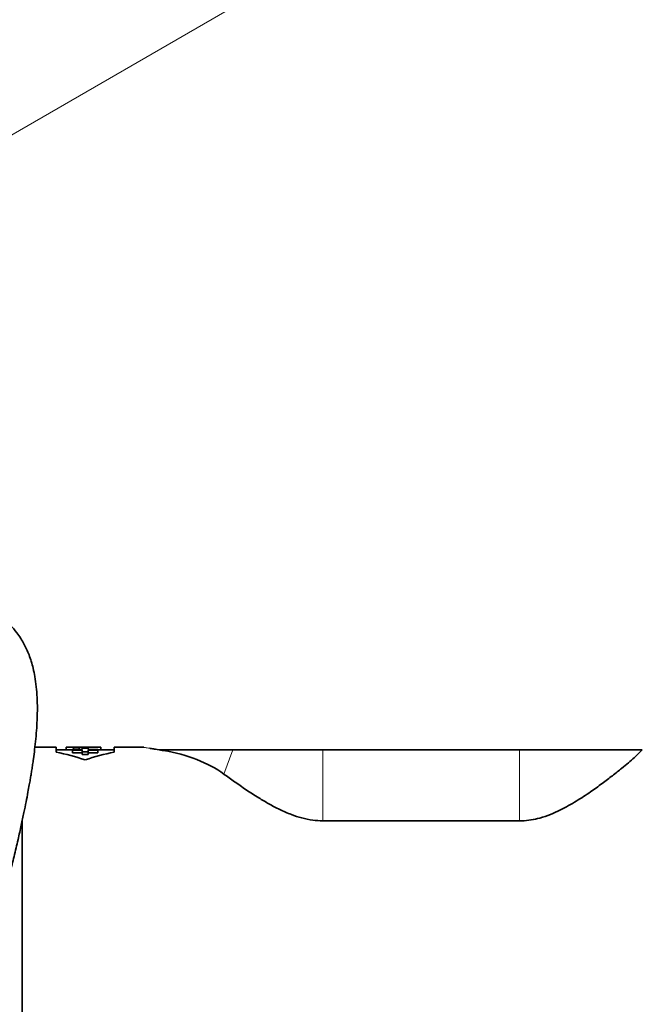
# Model space of a CAD drawing. Header units: millimetres. Extents: x 0 to 14900, y 0 to 10500.
# Tile 41 of 51: x 11565 to 11804, y 6769 to 7147. Entities that reach past the tile are written whole.
import ezdxf

# ---------------------------------------------------------------- set-up
doc = ezdxf.new("R2010")
doc.units = ezdxf.units.MM
doc.header["$LTSCALE"] = 25
doc.styles.add('SLDTEXTSTYLE0', font='TXT', dxfattribs={"width": 0.605})
doc.dimstyles.new('SLDDIMSTYLE2', dxfattribs={"dimtxt": 87.5, "dimasz": 87.5, "dimexe": 0, "dimexo": 0.0625, "dimgap": 21.875, "dimtad": 1, "dimdec": 1, "dimrnd": 1e-09, "dimzin": 12, "dimdsep": 46, "dimtxsty": 'SLDTEXTSTYLE0', "dimsah": 1, "dimcen": 0, "dimadec": 0, "dimazin": 3, "dimtfac": 1, "dimtofl": 0, "dimtmove": 0, "dimatfit": 3, "dimfxl": 1, "dimfrac": 2, "dimtolj": 1, "dimtzin": 12, "dimarcsym": 0})
doc.dimstyles.new('SLDDIMSTYLE3', dxfattribs={"dimtxt": 87.5, "dimasz": 87.5, "dimexe": 0, "dimexo": 0.0625, "dimgap": 21.875, "dimtad": 1, "dimdec": 4, "dimlfac": 25, "dimzin": 12, "dimdsep": 46, "dimtxsty": 'SLDTEXTSTYLE0', "dimsah": 1, "dimcen": 0.09, "dimadec": 1, "dimazin": 3, "dimtfac": 1, "dimtofl": 0, "dimtmove": 0, "dimatfit": 3, "dimfxl": 1, "dimfrac": 2, "dimtolj": 1, "dimtzin": 12, "dimarcsym": 0})

# ---------------------------------------------------------------- blocks, each defined once
blk = doc.blocks.new('_D_6')
at = {"color": 7, "linetype": 'Continuous', "lineweight": 0}
for q in [(12346.23, 7555.67), (10992.18, 6773.9)]:
    blk.add_line((11788.92, 7233.9), q, dxfattribs=at)
at = {"color": 7, "linetype": 'Continuous', "lineweight": 18}
blk.add_solid([(11788.92, 7233.9), (11870.95, 7266.83), (11858.45, 7288.48)], dxfattribs=at)
at = {"color": 7, "linetype": 'Continuous', "lineweight": 18, "insert": (12041.07, 7509.64), "char_height": 87.5, "attachment_point": 1, "rotation": 30, "style": 'SLDTEXTSTYLE0'}
blk.add_mtext('R920', dxfattribs=at)
blk = doc.blocks.new('_D_7')
at = {"color": 7, "linetype": 'Continuous', "lineweight": 0}
blk.add_line((12855.04, 8658.65), (10992.18, 6773.9), dxfattribs=at)
at = {"color": 7, "linetype": 'Continuous', "lineweight": 18}
blk.add_solid([(12855.04, 8658.65), (12784.64, 8605.2), (12802.42, 8587.63)], dxfattribs=at)
at = {"color": 7, "linetype": 'Continuous', "lineweight": 18, "insert": (11717.78, 7668.36), "char_height": 87.5, "attachment_point": 1, "rotation": 45.3346, "style": 'SLDTEXTSTYLE0'}
blk.add_mtext('R2650', dxfattribs=at)
blk = doc.blocks.new('_D_8')
at = {"color": 7, "linetype": 'Continuous', "lineweight": 0}
for p, q in [((12310.98, 6773.9), (13944.28, 6773.9)), ((8333.2, 6305.05), (8084.93, 6261.28))]:
    blk.add_line(p, q, dxfattribs=at)
at = {"color": 7, "linetype": 'Continuous', "lineweight": 18}
blk.add_arc((10992.18, 6773.9), 2914.6, 190, 0, dxfattribs=at)
for points in [[(13906.78, 6773.9), (13892.97, 6686.6), (13917.96, 6686.22)], [(8121.86, 6267.79), (8126.07, 6179.5), (8150.62, 6184.21)]]:
    blk.add_solid(points, dxfattribs=at)
at = {"color": 7, "linetype": 'Continuous', "lineweight": 18, "insert": (11112.52, 3971.92), "char_height": 87.5, "attachment_point": 1, "rotation": 5, "style": 'SLDTEXTSTYLE0'}
blk.add_mtext('170°', dxfattribs=at)
blk = doc.blocks.new('_D_9')
at = {"color": 7, "linetype": 'Continuous', "lineweight": 0}
for p, q in [((8333.2, 7242.75), (8085.14, 7286.49)), ((12310.98, 6773.9), (13944.07, 6773.9))]:
    blk.add_line(p, q, dxfattribs=at)
at = {"color": 7, "linetype": 'Continuous', "lineweight": 18}
blk.add_arc((10992.18, 6773.9), 2914.39, 0, 170, dxfattribs=at)
for points in [[(8122.07, 7279.98), (8150.83, 7363.56), (8126.28, 7368.27)], [(13906.57, 6773.9), (13917.75, 6861.58), (13892.75, 6861.21)]]:
    blk.add_solid(points, dxfattribs=at)
at = {"color": 7, "linetype": 'Continuous', "lineweight": 18, "insert": (11132.17, 9800.4), "char_height": 87.5, "attachment_point": 1, "rotation": 355, "style": 'SLDTEXTSTYLE0'}
blk.add_mtext('170°', dxfattribs=at)

msp = doc.modelspace()

# ---------------------------------------------------------------- linework, layer by layer
at = {"color": 7, "linetype": 'Continuous', "lineweight": 35}
for p, q in [((11579.2510531, 6867.902588), (11571.094181, 6867.902588)), ((11579.2510531, 6865.988829), (11579.2510531, 6867.902588)), ((11583.1254367, 6866.902588), (11579.2510531, 6866.902588)), ((11583.1254367, 6867.8958143), (11583.1254367, 6867.8287682)), ((11585.8946675, 6867.8958143), (11583.1254367, 6867.8958143)), ((11583.1254367, 6867.8287682), (11585.8946675, 6867.8287682)), ((11583.1254367, 6866.8279738), (11583.1254367, 6867.8287682)), ((11585.5373892, 6866.8279738), (11583.1254367, 6866.8279738)), ((11585.5373892, 6867.0543888), (11585.5373892, 6866.7222988)), ((11589.2873892, 6867.0543888), (11585.5373892, 6867.0543888)), ((11585.5373892, 6866.7222988), (11589.2873892, 6866.7222988)), ((11585.5373892, 6865.7094435), (11585.5373892, 6866.7222988)), ((11589.2873892, 6865.7094435), (11585.5373892, 6865.7094435)), ((11588.1446675, 6867.902588), (11585.8946675, 6867.902588)), ((11585.8946675, 6867.902588), (11585.8946675, 6867.8958143)), ((11585.8946675, 6867.8287682), (11585.8946675, 6867.7441508)), ((11585.8946675, 6867.7441508), (11588.1446675, 6867.7441508)), ((11585.8946675, 6867.0543888), (11585.8946675, 6867.7441508)), ((11588.1446675, 6867.8958143), (11588.1446675, 6867.902588)), ((11592.6392588, 6867.8958143), (11588.1446675, 6867.8958143)), ((11588.1446675, 6867.8287682), (11596.4523598, 6867.8287682)), ((11588.1446675, 6867.7441508), (11588.1446675, 6867.8287682)), ((11588.1446675, 6867.0543888), (11588.1446675, 6867.7441508)), ((11589.2873892, 6867.4851192), (11589.2873892, 6867.0543888)), ((11591.5373892, 6867.4851192), (11589.2873892, 6867.4851192)), ((11589.2873892, 6866.7222988), (11589.2873892, 6866.0441452)), ((11589.2873892, 6866.0441452), (11591.5373892, 6866.0441452)), ((11589.2873892, 6865.0237522), (11589.2873892, 6866.0441452)), ((11591.5373892, 6865.0237522), (11589.2873892, 6865.0237522)), ((11594.3083093, 6867.902588), (11590.9969789, 6867.902588)), ((11591.5373892, 6867.0543888), (11591.5373892, 6867.4851192)), ((11595.2873892, 6867.0543888), (11591.5373892, 6867.0543888)), ((11591.5373892, 6866.7222988), (11595.2873892, 6866.7222988)), ((11591.5373892, 6866.0441452), (11591.5373892, 6866.7222988)), ((11591.5373892, 6865.0237522), (11591.5373892, 6866.0441452)), ((11595.2873892, 6865.7094435), (11591.5373892, 6865.7094435)), ((11595.2873892, 6866.7222988), (11595.2873892, 6867.0543888)), ((11596.4523598, 6866.8279738), (11595.2873892, 6866.8279738)), ((11595.2873892, 6865.7094435), (11595.2873892, 6866.7222988)), ((11596.4523598, 6867.8287682), (11596.4523598, 6867.8910634)), ((11596.4523598, 6866.8279738), (11596.4523598, 6867.8287682)), ((11601.5085464, 6866.902588), (11596.4523598, 6866.902588)), ((11612.5788538, 6867.902588), (11601.5085464, 6867.902588)), ((11601.5085464, 6867.902588), (11601.5085464, 6865.988829)), ((11620.5183779, 6866.902588), (11618.7729384, 6866.902588)), ((11647.1289043, 6866.902588), (11620.5183779, 6866.902588)), ((11681.6794306, 6866.902588), (11647.1289043, 6866.902588)), ((11757.2753485, 6866.902588), (11681.6794306, 6866.902588)), ((11804.3923131, 6866.902588), (11757.2753485, 6866.902588)), ((11804.4039434, 6866.9106162), (11804.3923131, 6866.902588)), ((11566.1794306, 6679.902588), (11566.1794306, 6839.486809)), ((11757.2753485, 6839.5899668), (11681.6794306, 6839.5899668))]:
    msp.add_line(p, q, dxfattribs=at)
at = {"color": 8, "linetype": 'Continuous', "lineweight": 18}
for p, q in [((11620.4104875, 6866.6090841), (11620.5183779, 6866.902588)), ((11643.6930469, 6857.5557177), (11647.1289043, 6866.902588)), ((11681.6794306, 6839.5899668), (11681.6794306, 6866.902588)), ((11757.2753485, 6839.5899668), (11757.2753485, 6866.902588))]:
    msp.add_line(p, q, dxfattribs=at)
at = {"color": 7, "linetype": 'Continuous', "lineweight": 18}
for radius in [2650, 920]:
    msp.add_arc((10992.1794306, 6773.902588), radius, 190, 170, dxfattribs=at)
at = {"color": 7, "linetype": 'Continuous', "lineweight": 35}
for centre, start, end in [((11560.3797997, 6773.902588), 71.388536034, 78.418710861), ((11620.3797997, 6773.902588), 101.581289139, 108.611463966)]:
    msp.add_arc(centre, 94, start, end, dxfattribs=at)
for centre, major_axis, ratio, start_param, end_param in [((11590.9969789, 6773.902588), (136.8021016, 0), 0.6871239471, 1.5587912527, 1.5828014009), ((11594.3083093, 6773.902588), (136.9256277, 0), 0.686504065, 1.5551371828, 1.5707963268), ((11525.380693, 6773.902588), (127.6278939, 73.40555), 0.4600599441, 0.2010634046, 0.5085883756)]:
    msp.add_ellipse(centre, major_axis=major_axis, ratio=ratio, start_param=start_param, end_param=end_param, dxfattribs=at)
for points, knots in [([(11561.5710931, 6819.6889206), (11562.086884, 6821.774857), (11563.1481754, 6826.0668799), (11564.5755985, 6832.1743483), (11565.8369428, 6837.8076206), (11566.86258, 6842.6247531), (11567.7121605, 6846.8179819), (11568.3928311, 6850.3589795), (11568.9157575, 6853.227521), (11569.3014316, 6855.4429266), (11569.6200201, 6857.3487503), (11569.9239908, 6859.2471244), (11570.2325152, 6861.2756633), (11570.6109314, 6863.9231469), (11571.0406719, 6867.2578257), (11571.4709605, 6871.251989), (11571.7991304, 6875.2841342), (11571.9957088, 6879.1449386), (11572.0657824, 6883.0603412), (11571.9706083, 6887.0828693), (11571.654358, 6891.1623757), (11571.1395603, 6894.8433103), (11570.4772232, 6898.0493855), (11569.7135567, 6900.8298809), (11568.8696932, 6903.2740699), (11567.9355508, 6905.5007213), (11566.875898, 6907.6226626), (11565.6319365, 6909.7287506), (11563.9357889, 6912.1463566), (11561.6910841, 6914.7282872), (11558.8125718, 6917.3093079), (11555.5972077, 6919.5296268), (11552.3401993, 6921.2852892), (11550.133035, 6922.1412023), (11549.1552513, 6922.5203756)], [0, 0, 0, 0, 0.032293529, 0.0664471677, 0.0967611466, 0.1233525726, 0.1463162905, 0.1682026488, 0.1854895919, 0.1981861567, 0.2092311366, 0.2213548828, 0.2345758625, 0.2489649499, 0.2745139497, 0.3039256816, 0.3364789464, 0.3685388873, 0.3996818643, 0.4394246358, 0.4806357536, 0.5227651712, 0.5597663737, 0.5920480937, 0.6224257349, 0.6520122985, 0.6812735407, 0.712544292, 0.7461409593, 0.795916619, 0.8470105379, 0.9017639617, 0.9564809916, 1, 1, 1, 1]), ([(11612.9354101, 6867.8365583), (11612.8757507, 6867.8561966), (11612.7595839, 6867.8944357), (11612.6374625, 6867.8999201), (11612.5780585, 6867.902588)], [0, 0, 0, 0, 0.5135663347, 1, 1, 1, 1]), ([(11618.7729384, 6866.902588), (11617.8588331, 6867.0304861), (11616.4631021, 6867.2257715), (11615.5318024, 6867.384841), (11615.2104383, 6867.4397312)], [0, 0, 0, 0, 0.6549294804, 1, 1, 1, 1]), ([(11617.4043303, 6867.09334), (11616.672504, 6867.205497), (11615.8218596, 6867.3358638), (11615.2858644, 6867.4308614), (11615.2109966, 6867.4441306)], [0, 0, 0, 0, 0.860319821, 1, 1, 1, 1]), ([(11620.4104875, 6866.6090841), (11620.3190197, 6866.6246774), (11619.739948, 6866.7233972), (11619.2149825, 6866.8206754), (11618.7729384, 6866.902588)], [0, 0, 0, 0, 0.1579560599, 1, 1, 1, 1]), ([(11804.3923131, 6866.902588), (11803.9791863, 6866.4489947), (11803.244443, 6865.6422821), (11801.320085, 6863.8714275), (11799.1340283, 6861.966166), (11796.3694291, 6859.6665023), (11793.0065863, 6856.9736134), (11789.0082021, 6853.9267891), (11784.3940436, 6850.6284654), (11779.1412171, 6847.1425903), (11773.9291623, 6844.1950896), (11769.1618648, 6842.0207014), (11765.3602142, 6840.7013496), (11761.6539532, 6839.8820914), (11759.0287636, 6839.6076398), (11757.5663062, 6839.5928994), (11757.2753485, 6839.5899668)], [0, 0, 0, 0, 0.0987802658, 0.1756800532, 0.2527882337, 0.3297402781, 0.4185159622, 0.5075072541, 0.5963106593, 0.6942369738, 0.7920353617, 0.8478940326, 0.903654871, 0.9465379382, 0.9893636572, 1, 1, 1, 1]), ([(11681.6794306, 6839.5899668), (11680.3938682, 6839.6416149), (11677.6408034, 6839.7522208), (11673.5719377, 6840.6415306), (11669.313578, 6842.0541086), (11665.0882927, 6843.914413), (11660.9393693, 6846.1101781), (11656.6065366, 6848.6950086), (11652.147747, 6851.5672932), (11647.6546361, 6854.6732589), (11645.0127334, 6856.5955116), (11643.6930469, 6857.5557177)], [0, 0, 0, 0, 0.0764030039, 0.1636189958, 0.2510276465, 0.3564818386, 0.4623468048, 0.5680867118, 0.7119525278, 0.8561141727, 1, 1, 1, 1])]:
    msp.add_open_spline(points, degree=3, knots=knots, dxfattribs=at)
at = {"color": 8, "linetype": 'Continuous', "lineweight": 18}
msp.add_open_spline([(11615.2104383, 6867.4397312), (11614.87721, 6867.4944655), (11613.8473279, 6867.6636284), (11612.9663952, 6867.8313708), (11612.4338852, 6867.9293299), (11612.5785886, 6867.9024895), (11612.5788538, 6867.9024403)], degree=3, knots=[0, 0, 0, 0, 0.1920026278, 0.5934071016, 0.9992546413, 1, 1, 1, 1], dxfattribs=at)

# ---------------------------------------------------------------- dimensions: what is measured, and where the dimension line sits
at = {"color": 7, "linetype": 'Continuous', "lineweight": 18}
for base, line1, line2, picture, middle in [((11246.1849076, 9677.198475), ((12260.9783047, 6773.902588), (9723.3805564, 6773.902588)), ((10086.1562978, 6933.6589114), (8382.4388851, 7234.0702588)), '_D_9', (11246.1849076, 9677.198475)), ((11246.2035346, 3870.3937934), ((10086.1562978, 6614.1462645), (8382.4388851, 6313.7349171)), ((12260.9783047, 6773.902588), (9723.3805564, 6773.902588)), '_D_8', (11246.2035346, 3870.3937934))]:
    dim = msp.add_angular_dim_2l(base=base, line1=line1, line2=line2, dimstyle='SLDDIMSTYLE3', dxfattribs=at)
    dim.commit()
    dim.dimension.update_dxf_attribs({"geometry": picture, "text_midpoint": middle, "dimtype": 162})
for mpoint, picture, middle in [((12855.0361043, 8658.6479323), '_D_7', (11923.6080174, 7716.2755102)), ((11788.9228021, 7233.902588), '_D_6', (12223.2038525, 7484.634975))]:
    dim = msp.add_radius_dim(center=(10992.1794306, 6773.902588), mpoint=mpoint, dimstyle='SLDDIMSTYLE2', dxfattribs=at)
    dim.commit()
    dim.dimension.update_dxf_attribs({"geometry": picture, "text_midpoint": middle, "dimtype": 164})

doc.saveas('drawing.dxf')
